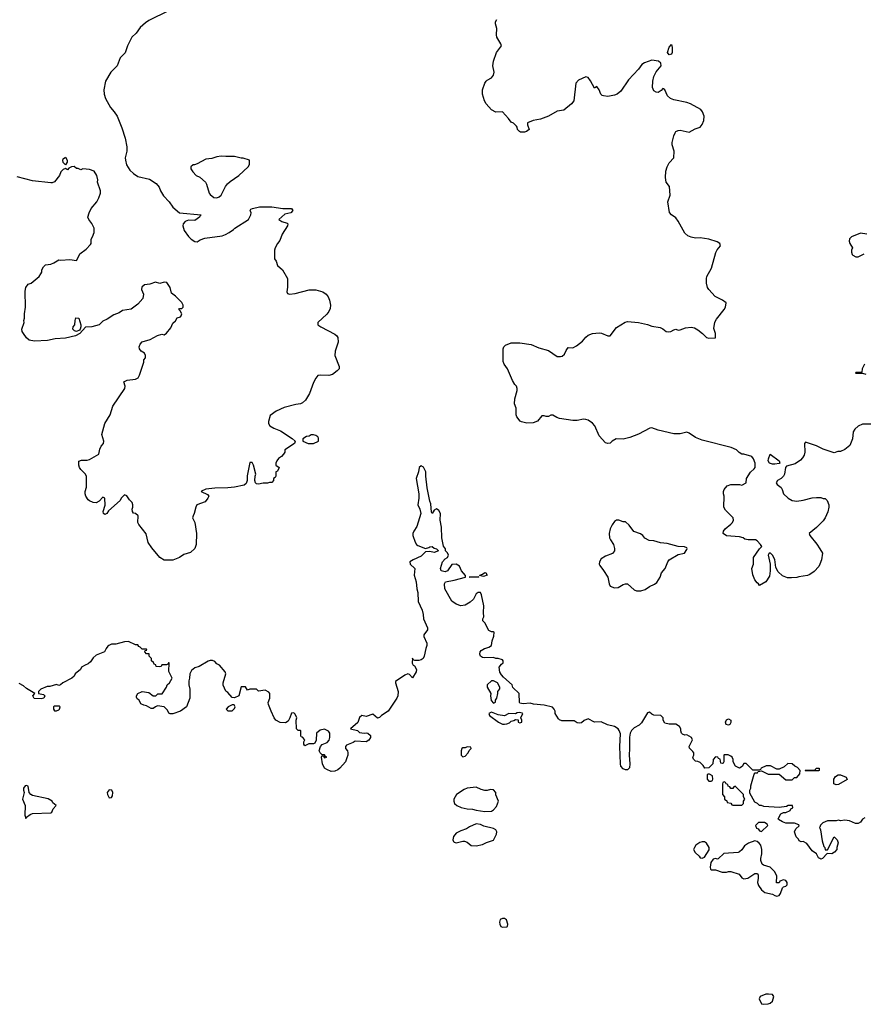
# Model space of a CAD drawing. Header units: inches. Extents: x 1980008 to 2252673, y 74414 to 260562.
# Tile 119 of 228: x 2082714 to 2090397, y 206760 to 215729. Entities that reach past the tile are written whole.
import ezdxf

# ---------------------------------------------------------------- set-up
doc = ezdxf.new("R2010")
doc.units = ezdxf.units.IN
doc.header["$MEASUREMENT"] = 0
for name, color, linetype in [('C0280', 7, 'Continuous'), ('C0281', 7, 'Continuous'), ('C0290', 7, 'Continuous'), ('C0291', 7, 'Continuous')]:
    doc.layers.add(name, color=color, linetype=linetype)

msp = doc.modelspace()

# ---------------------------------------------------------------- linework, layer by layer
at = {"layer": 'C0280', "color": 5, "elevation": 60}
for points in [[(2083503, 210000), (2083486, 209970), (2083410, 209942), (2083383.1, 209916.9), (2083360.4, 209879.6), (2083338, 209862), (2083309.1, 209850.9), (2083278, 209830), (2083268, 209810), (2083219, 209770), (2083209.3, 209750.7), (2083189.2, 209730.8), (2083106, 209690), (2083086, 209670), (2083070, 209664.7), (2083050, 209672), (2082990, 209656), (2082964.7, 209655.3), (2082908, 209630), (2082886, 209610), (2082886, 209590), (2082930, 209582), (2082942, 209570), (2082935.3, 209550), (2082910, 209542.8), (2082847.1, 209547.1), (2082834, 209570), (2082852.7, 209592.7), (2082775.5, 209635.5), (2082750, 209662), (2082710, 209682)], [(2086414.1, 210000), (2086397.6, 209930), (2086389, 209910), (2086370, 209897.3), (2086350, 209891), (2086312.7, 209892.7), (2086298, 209898), (2086290, 209914), (2086288.9, 209868.9), (2086298, 209850), (2086310, 209842), (2086329, 209810), (2086325.2, 209790), (2086290, 209734), (2086263.6, 209763.6), (2086250, 209772), (2086220.2, 209759.8), (2086138, 209702), (2086135.3, 209690), (2086159.3, 209610), (2086157, 209570), (2086149.3, 209550), (2086068.7, 209430), (2086009.2, 209390.8), (2085990, 209371.3), (2085972.9, 209367.1), (2085930, 209402), (2085870, 209381), (2085830, 209391.3), (2085810, 209372), (2085794, 209326), (2085726, 209270), (2085790, 209253.2), (2085810, 209235.3), (2085850, 209228.7), (2085870, 209234), (2085886, 209230), (2085908, 209210), (2085908.7, 209190), (2085894, 209166), (2085870, 209151.3), (2085770, 209158), (2085750, 209144.7), (2085690, 209122), (2085682, 209110), (2085682, 209090), (2085698, 209070), (2085702, 209050), (2085702, 209030), (2085694.6, 209005.4), (2085682, 208970), (2085630, 208911.3), (2085610, 208896), (2085584.7, 208884.7), (2085550, 208882), (2085510, 208898), (2085490, 208911.3), (2085470.8, 208950), (2085462, 209010), (2085470, 209026), (2085482, 209022), (2085490, 209006), (2085512, 209010), (2085498, 209018), (2085490, 209034), (2085470, 209034), (2085451.6, 209051.6), (2085442, 209070), (2085452, 209110), (2085470, 209128), (2085513.7, 209146.3), (2085533.4, 209166.6), (2085538.8, 209190), (2085538, 209230), (2085526.8, 209246.8), (2085490, 209266), (2085450, 209258), (2085418, 209230), (2085414.6, 209165.4), (2085400.4, 209139.6), (2085388.4, 209131.6), (2085348.4, 209131.6), (2085310, 209114), (2085302, 209130), (2085302, 209150), (2085312, 209170), (2085290, 209194), (2085278, 209198), (2085274, 209210), (2085274, 209250), (2085270, 209254), (2085250, 209254), (2085234, 209270), (2085232, 209350), (2085238, 209370), (2085223.6, 209403.6), (2085210, 209414), (2085190, 209412), (2085175.3, 209370), (2085159.3, 209340.7), (2085135.5, 209324.5), (2085086.4, 209326.4), (2085047.5, 209347.5), (2085030.6, 209370.6), (2085002.8, 209430), (2084981, 209490), (2084978, 209510), (2084992, 209550), (2084992, 209590), (2084983.6, 209603.6), (2084950, 209622), (2084890, 209614), (2084870, 209632), (2084810, 209632), (2084790, 209622), (2084770, 209651.3), (2084730, 209652), (2084708.4, 209571.6), (2084670, 209552), (2084650, 209554), (2084610, 209602), (2084590, 209614), (2084566.4, 209666.4), (2084566, 209690), (2084590.9, 209769.1), (2084584.7, 209790), (2084534, 209850), (2084510, 209862), (2084490, 209882), (2084470, 209892), (2084450, 209892), (2084430, 209884.7), (2084350, 209838), (2084310, 209826), (2084280.2, 209799.8), (2084264, 209770), (2084262, 209730), (2084253.6, 209706.4), (2084253.2, 209670), (2084264, 209630), (2084262.7, 209550), (2084234, 209470), (2084178, 209430), (2084110, 209404.7), (2084085.4, 209405.4), (2084071.6, 209411.6), (2084059.8, 209439.8), (2084030, 209471.3), (2083970, 209478), (2083950, 209471), (2083930, 209456), (2083910, 209456), (2083870, 209478.8), (2083844, 209484), (2083816.9, 209496.9), (2083801, 209530), (2083783.8, 209543.8), (2083778, 209558), (2083778, 209570), (2083790.7, 209590), (2083830, 209609.4), (2083890, 209599), (2083931, 209569), (2083954, 209570), (2083972.7, 209587.3), (2084010.7, 209589.3), (2084051, 209650), (2084058, 209670), (2084078, 209690), (2084102, 209730), (2084072.7, 209792.7), (2084074, 209870), (2084070, 209872), (2084062, 209858), (2084050, 209854), (2084010, 209854), (2084002, 209838), (2083990, 209834), (2083958, 209838), (2083952.7, 209852.7), (2083938, 209858), (2083932.7, 209872.7), (2083914, 209890), (2083914, 209910), (2083894, 209930), (2083892.7, 209952.7), (2083870, 209954), (2083854, 209970), (2083858, 209982), (2083872.7, 209987.3), (2083870, 209994), (2083830, 209994), (2083824, 210000)], [(2090000, 208088), (2089990, 208094), (2089971.1, 208131.1), (2089930, 208158), (2089883.6, 208223.6), (2089850, 208242), (2089830, 208241), (2089812, 208250), (2089805.4, 208265.4), (2089786.4, 208286.4), (2089771.3, 208330), (2089782, 208358), (2089812.7, 208387.3), (2089810, 208394), (2089770, 208411.3), (2089690, 208411), (2089662, 208422), (2089624.7, 208444.7), (2089622, 208450), (2089645.4, 208494.6), (2089670, 208508), (2089690, 208508), (2089730, 208526), (2089738, 208542), (2089754, 208550), (2089752.7, 208572.7), (2089712.7, 208572.7), (2089696.4, 208563.6), (2089630, 208552), (2089490, 208562), (2089470, 208572), (2089452.7, 208572.7), (2089434, 208590), (2089410, 208602), (2089363.6, 208683.6), (2089362, 208710), (2089372, 208730), (2089372, 208750), (2089402, 208858), (2089412.7, 208867.3), (2089434, 208870), (2089438, 208882), (2089470, 208886), (2089530, 208858), (2089630, 208858), (2089690, 208806), (2089750, 208806), (2089770, 208826), (2089790, 208826), (2089819.6, 208860.4), (2089822, 208890), (2089796.9, 208916.9), (2089774, 208930), (2089750, 208952), (2089710, 208954), (2089676.4, 208923.6), (2089630, 208902), (2089610, 208902), (2089551.1, 208931.1), (2089511.6, 208931.6), (2089466, 208910), (2089462, 208898), (2089447.3, 208892.7), (2089390, 208892), (2089330, 208954), (2089310, 208954), (2089294.6, 208925.4), (2089270, 208912), (2089234, 208930), (2089212, 208970), (2089212, 208990), (2089202, 209010), (2089190, 209022), (2089167.3, 209032.7), (2089130, 209034), (2089126, 209030), (2089126, 208970), (2089122, 208958), (2089110, 208954), (2089098, 208958), (2089092.7, 208992.7), (2089078, 208998), (2089071.6, 209011.6), (2089050, 209014), (2089028, 208990), (2089026, 208950), (2088990, 208914), (2088952.7, 208912.7), (2088936.9, 208936.9), (2088910, 208962), (2088890, 208972), (2088870, 208974), (2088850, 208994), (2088844.7, 209010), (2088852, 209030), (2088852, 209050), (2088843.6, 209063.6), (2088812.7, 209092.7), (2088812, 209110), (2088842, 209170), (2088831.1, 209191.1), (2088790, 209214), (2088770, 209212), (2088750, 209222), (2088742, 209230), (2088734, 209250), (2088734, 209270), (2088722, 209290), (2088690, 209312), (2088630, 209311.3), (2088590, 209322), (2088574, 209350), (2088574, 209370), (2088554, 209390), (2088490, 209394), (2088470, 209402), (2088450, 209422), (2088430, 209414), (2088376.5, 209323.5), (2088356, 209304), (2088310, 209278), (2088286.2, 209253.8), (2088273.3, 209230), (2088266.2, 209193.8), (2088268.9, 209090), (2088265.5, 209030), (2088269.8, 208950), (2088266.8, 208913.2), (2088250, 208896.1), (2088230, 208895.5), (2088210, 208904), (2088189.3, 208929.3), (2088185.5, 208950), (2088178, 209110), (2088184.4, 209224.4), (2088174.6, 209254.6), (2088164.7, 209270), (2088130.6, 209290.6), (2088067.5, 209307.5), (2088010, 209334.8), (2087950, 209331), (2087890, 209362), (2087854.6, 209345.4), (2087830, 209324.7), (2087810, 209322), (2087790, 209324.7), (2087763.6, 209343.6), (2087650, 209341), (2087630, 209351.3), (2087621.4, 209361.4), (2087591.3, 209410), (2087591.3, 209430), (2087581, 209450), (2087566.4, 209466.4), (2087490, 209485.5), (2087394, 209494), (2087362, 209502), (2087298, 209498), (2087270, 209502), (2087264.7, 209510), (2087262, 209590), (2087205.4, 209645.4), (2087198, 209670), (2087119.8, 209739.8), (2087101, 209761), (2087086.8, 209786.8), (2087081, 209830), (2087102, 209858), (2087118, 209870), (2087118, 209890), (2087110, 209898), (2087070.9, 209910.9), (2087050, 209911.3), (2087030, 209918), (2086950, 209914.8), (2086930, 209918.8), (2086910.7, 209930.7), (2086906, 209950), (2086908, 209970), (2086917.1, 209982.9), (2086948.4, 210000)], [(2090000, 208374.9), (2089998, 208370), (2090000, 208365.8)]]:
    msp.add_lwpolyline(points, dxfattribs=at)
for points in [[(2087030, 209706), (2087010, 209706), (2086972, 209670), (2086971.3, 209650), (2087004.7, 209590), (2087001, 209570), (2087007.5, 209527.5), (2087030, 209502), (2087047.3, 209512.7), (2087048, 209530), (2087058, 209550), (2087068, 209590), (2087068, 209610), (2087087.3, 209632.7), (2087088, 209650), (2087066, 209690)], [(2083030, 209477.2), (2083021, 209470), (2083021, 209450), (2083030, 209432), (2083050, 209432), (2083070, 209442), (2083078, 209450), (2083082, 209470), (2083074.8, 209474.8)], [(2084650, 209488), (2084614, 209470), (2084594, 209450), (2084610, 209434), (2084650, 209434), (2084670, 209454), (2084675.3, 209470), (2084667.3, 209487.3)], [(2087010, 209422), (2086985.5, 209410), (2086991.3, 209390), (2087076, 209330), (2087110, 209313.4), (2087130, 209310.7), (2087150, 209314), (2087175.1, 209324.9), (2087190, 209338), (2087215.3, 209344.7), (2087230, 209354), (2087252.7, 209352.7), (2087254, 209330), (2087270, 209324.7), (2087286, 209330), (2087286, 209350), (2087278, 209370), (2087295.3, 209410), (2087290, 209412.7), (2087270, 209418), (2087245.2, 209414.8), (2087230, 209406), (2087170, 209408), (2087130, 209389.2), (2087070, 209397.2)], [(2089170, 209304), (2089149.3, 209309.3), (2089142, 209330), (2089150, 209352), (2089170, 209362), (2089191.3, 209350), (2089190, 209326), (2089182, 209310)], [(2086790, 209106), (2086770, 209098), (2086750, 209098), (2086742, 209090), (2086734, 209070), (2086734, 209030), (2086750, 209014), (2086770, 209022), (2086798, 209050), (2086807.3, 209072.7), (2086826, 209090), (2086822, 209102)], [(2089870, 208886), (2089866, 208890), (2089870, 208894), (2089950, 208894), (2089962, 208898), (2089968.4, 208911.6), (2089990, 208912), (2089994, 208910), (2089994, 208890), (2089990, 208888)], [(2088996.4, 208856.4), (2088983.6, 208856.4), (2088974, 208850), (2088974, 208810), (2088990, 208794), (2089010, 208794), (2089022, 208798), (2089026, 208810), (2089022, 208842)], [(2089130, 208786), (2089118, 208782), (2089114, 208770), (2089114, 208670), (2089134, 208650), (2089134, 208630), (2089152.7, 208612.7), (2089158, 208598), (2089190, 208594), (2089198, 208578), (2089210, 208574), (2089290, 208574), (2089306, 208590), (2089306, 208610), (2089318, 208630), (2089306, 208650), (2089306, 208670), (2089230, 208746), (2089218, 208742), (2089210, 208726), (2089190, 208726), (2089182, 208742), (2089167.3, 208747.3), (2089162, 208762), (2089147.3, 208767.3), (2089142, 208782)], [(2082774.6, 208754.6), (2082764.7, 208750), (2082747.7, 208730), (2082747.7, 208710), (2082756, 208690), (2082740.7, 208630), (2082763.1, 208570), (2082762, 208482), (2082770, 208452), (2082776.5, 208463.5), (2082809.6, 208490.4), (2082830, 208498.4), (2082996.5, 208503.5), (2083008, 208510), (2083020.2, 208539.8), (2083046, 208570), (2083015.3, 208595.3), (2083008.7, 208610), (2082972.9, 208632.9), (2082830, 208661.2), (2082815.3, 208670), (2082799, 208690), (2082790, 208746)], [(2083530, 208713.2), (2083511, 208690), (2083514.8, 208670), (2083530, 208642), (2083550, 208644.7), (2083559.3, 208660.7), (2083561.2, 208690), (2083551.9, 208711.9)], [(2086870, 208737.2), (2086790, 208729), (2086762.5, 208717.5), (2086691, 208670), (2086667.7, 208630), (2086667.3, 208610), (2086674.8, 208590), (2086696, 208570), (2086733.5, 208553.5), (2086790, 208541.1), (2086838.4, 208538.4), (2086870, 208527.3), (2086950, 208515.5), (2087010, 208519.3), (2087030, 208530.7), (2087056.6, 208563.4), (2087075.3, 208610), (2087049.3, 208669.3), (2087049.2, 208690), (2087030, 208715.1), (2087002.5, 208717.5), (2086970, 208709), (2086950, 208709), (2086916.5, 208716.5)], [(2086870, 208404), (2086810, 208377.2), (2086782, 208358), (2086730, 208341.2), (2086690, 208318), (2086666, 208290), (2086659.8, 208259.8), (2086663.4, 208243.4), (2086670, 208236), (2086690, 208231), (2086750, 208246), (2086765.4, 208245.4), (2086790, 208238), (2086827.1, 208207.1), (2086870, 208204.7), (2086930, 208216), (2086966.3, 208233.7), (2087030, 208254), (2087055.1, 208310), (2087058, 208330), (2087049.2, 208350), (2087030, 208362), (2086942, 208382), (2086910, 208398)], [(2089496.4, 208416.4), (2089443.6, 208416.4), (2089414, 208390), (2089425.4, 208365.4), (2089438, 208358), (2089450, 208342), (2089470, 208334), (2089526, 208390), (2089522, 208402)], [(2089410, 208249), (2089350, 208229), (2089315.3, 208204.7), (2089290, 208168), (2089270, 208148), (2089256.9, 208143.1), (2089127.1, 208132.9), (2089075.3, 208084.7), (2089070, 208082), (2089050, 208088.7), (2089030, 208082), (2089007.1, 208052.9), (2089001, 208010), (2089004.7, 207990), (2089010, 207984.7), (2089050, 207984.7), (2089110, 207964.7), (2089150, 207964.7), (2089170, 207971), (2089191.1, 207971.1), (2089265.4, 207945.4), (2089290, 207912), (2089310, 207902), (2089346, 207910), (2089410, 207952), (2089432.7, 207952.7), (2089438, 207938), (2089438, 207910), (2089432, 207870), (2089442, 207842), (2089470, 207802), (2089499.8, 207779.8), (2089570, 207764.7), (2089591.1, 207751.1), (2089610, 207746.8), (2089630, 207751.3), (2089644, 207770), (2089660.2, 207819.8), (2089668.7, 207831.3), (2089690, 207838), (2089702, 207850), (2089702, 207870), (2089690, 207888), (2089670, 207895.3), (2089638, 207882), (2089630, 207866), (2089607.3, 207867.3), (2089608, 207930), (2089588.7, 207970), (2089548.9, 208008.9), (2089488.4, 208028.4), (2089476.4, 208036.4), (2089464, 208070), (2089464, 208090), (2089474, 208130), (2089474, 208170), (2089464, 208210), (2089449.3, 208229.3), (2089430, 208244)], [(2088930, 208241.2), (2088907.1, 208232.9), (2088872, 208210), (2088858, 208190), (2088851.3, 208170), (2088864.5, 208144.5), (2088902, 208110), (2088910, 208094), (2088930, 208092), (2088950, 208102), (2088993.6, 208166.4), (2088994, 208190), (2088969.1, 208229.1), (2088950, 208239)], [(2087130, 207540.7), (2087110, 207540.7), (2087090, 207532.3), (2087082.4, 207510), (2087085.3, 207490), (2087096.3, 207470), (2087110, 207462), (2087150, 207466.7), (2087156, 207470), (2087159.5, 207490), (2087146, 207530)], [(2089533.6, 206853.6), (2089510, 206851.5), (2089457.3, 206830), (2089449.2, 206810), (2089470, 206764.9), (2089490, 206760.4), (2089530, 206765.5), (2089550, 206771), (2089569, 206790), (2089581.2, 206830), (2089570, 206848.7)]]:
    msp.add_lwpolyline(points, close=True, dxfattribs=at)
at = {"layer": 'C0281', "color": 5}
for points, elevation in [([(2084069, 215810), (2083890, 215721), (2083860.2, 215699.8), (2083810, 215658), (2083774.2, 215605.8), (2083734, 215570), (2083697, 215490), (2083674.5, 215425.5), (2083630, 215382.8), (2083601.2, 215310), (2083542.7, 215250), (2083495.1, 215170), (2083479.5, 215090), (2083482, 215050), (2083495.6, 215010), (2083541.6, 214930), (2083575.1, 214890), (2083601.2, 214850), (2083644.8, 214744.8), (2083675.1, 214650), (2083689.3, 214570), (2083689.3, 214530), (2083676, 214470), (2083677.2, 214450), (2083686.3, 214406.3), (2083718, 214358), (2083750, 214328.7), (2083790, 214302), (2083896.5, 214276.5), (2083956.5, 214236.5), (2083983.1, 214203.1), (2083995.3, 214170), (2084024.7, 214124.7), (2084075.3, 214070), (2084110, 214022), (2084168.7, 213970), (2084368, 213950), (2084356.5, 213943.5), (2084352.3, 213930), (2084310, 213900.5), (2084250, 213902.4), (2084221.2, 213890), (2084202.7, 213870), (2084201.2, 213850), (2084213.2, 213810), (2084250, 213754), (2084275.3, 213730), (2084310, 213709.2), (2084330, 213705.2), (2084357.1, 213722.9), (2084401.2, 213738.8), (2084559.1, 213760.9), (2084587.5, 213772.5), (2084622, 213790), (2084662, 213818), (2084672, 213830), (2084798, 213910), (2084818, 213950), (2084822, 213970), (2084814, 213990), (2084818, 214002), (2084834, 214010), (2084896.9, 214023.1), (2085010, 214024), (2085111.1, 214008.9), (2085190, 214008), (2085202, 213990), (2085182, 213970), (2085130, 213956), (2085074, 213910), (2085102, 213890), (2085150, 213876), (2085155.1, 213870), (2085151.5, 213850), (2085105.4, 213774.6), (2085083.9, 213716.1), (2085062.7, 213690), (2085039.3, 213650), (2085034, 213630), (2085035.3, 213550), (2085048.7, 213530), (2085062, 213490), (2085108.7, 213450), (2085154, 213370), (2085153.2, 213293.2), (2085146, 213250), (2085153.6, 213233.6), (2085170, 213229.2), (2085224, 213236), (2085350, 213269.3), (2085410, 213269.3), (2085475.3, 213250), (2085504, 213230), (2085523.2, 213203.2), (2085535.5, 213175.5), (2085545.2, 213130), (2085542, 213098), (2085529.4, 213070.6), (2085512.1, 213047.9), (2085428.7, 212970), (2085428.7, 212950), (2085455.3, 212930), (2085583.7, 212863.7), (2085602, 212850), (2085612.7, 212832.7), (2085613.3, 212790), (2085587.6, 212710), (2085583.6, 212670), (2085624.5, 212570), (2085622.7, 212550), (2085606.6, 212530), (2085561.4, 212498.5), (2085530, 212488.8), (2085449.6, 212490.4), (2085430, 212486.8), (2085410, 212462.8), (2085390, 212422.8), (2085354.6, 212325.4), (2085316, 212264), (2085290, 212237.6), (2085270, 212228.5), (2085230, 212223.1), (2085123.8, 212196.2), (2085050, 212162.8), (2084995.5, 212124.5), (2084979.5, 212070), (2084980.9, 212050), (2084993.2, 212030), (2085030, 212009.4), (2085090, 211985.2), (2085195.5, 211915.5), (2085222, 211890), (2085215.3, 211870), (2085129.3, 211810.7), (2085128, 211790), (2085118, 211770), (2085098, 211750), (2085070, 211732), (2085055.3, 211710), (2085046, 211690), (2085046, 211670), (2085078, 211650), (2085062, 211618), (2085046, 211610), (2085046, 211570), (2085042, 211558), (2085026, 211550), (2085026, 211530), (2085010, 211514), (2084990, 211514), (2084970, 211506), (2084930, 211506.8), (2084890, 211498.8), (2084870, 211501), (2084861, 211510), (2084856, 211530), (2084858, 211570), (2084864.7, 211590), (2084842, 211670), (2084830, 211694), (2084810, 211694), (2084786.8, 211573.2), (2084787, 211530), (2084775.8, 211504.2), (2084759, 211490), (2084670, 211470.5), (2084610, 211463.8), (2084490, 211462), (2084410, 211454), (2084370, 211434), (2084366, 211430), (2084423.1, 211403.1), (2084435.3, 211390), (2084428.7, 211370), (2084403.1, 211336.9), (2084328, 211310), (2084318, 211290), (2084304, 211230), (2084294, 211210), (2084289, 211190), (2084309.4, 211149.4), (2084325.1, 211050), (2084322.7, 210950), (2084310, 210912), (2084270, 210876), (2084210, 210858.8), (2084170, 210831), (2084110, 210806.8), (2084030, 210806.8), (2083990, 210831), (2083916.7, 210916.7), (2083885.5, 210965.5), (2083864.5, 211044.5), (2083798, 211130), (2083791.3, 211150), (2083792, 211210), (2083770, 211232), (2083750, 211234), (2083742, 211250), (2083738, 211270), (2083744.7, 211290), (2083744.7, 211310), (2083738, 211330), (2083714.8, 211354.8), (2083690, 211392), (2083670, 211402), (2083638, 211370), (2083628.7, 211350), (2083524.1, 211255.9), (2083508.7, 211230), (2083490, 211220.7), (2083476, 211230), (2083474, 211250), (2083493.7, 211306.3), (2083490, 211372), (2083470, 211380.7), (2083437.5, 211342.5), (2083410, 211328.4), (2083384.7, 211330), (2083350, 211344.9), (2083336.7, 211356.7), (2083316.3, 211390), (2083310.6, 211410), (2083310.7, 211430), (2083322.8, 211470), (2083321, 211570), (2083310.9, 211590.9), (2083270, 211632), (2083258, 211650), (2083251.3, 211670), (2083252.7, 211707.3), (2083276.4, 211716.4), (2083330, 211715.3), (2083350, 211722), (2083436, 211770), (2083444.5, 211815.5), (2083456.8, 211843.2), (2083476, 211870), (2083481, 211890), (2083460.7, 211950), (2083490.7, 212049.3), (2083538, 212130), (2083562.8, 212210), (2083671.3, 212370), (2083676, 212390), (2083662, 212430), (2083693.7, 212446.3), (2083770, 212453.2), (2083793.4, 212466.6), (2083806, 212490), (2083844.7, 212610), (2083846, 212630), (2083858.8, 212650), (2083858.8, 212670), (2083850.8, 212690), (2083820.7, 212710), (2083803.8, 212730), (2083803.1, 212750), (2083810, 212772.3), (2083830, 212794), (2083903.8, 212816.2), (2083970, 212852.7), (2084010, 212865.2), (2084030, 212859), (2084050, 212874), (2084090, 212922), (2084110, 212964), (2084134.2, 212985.8), (2084148.3, 213011.7), (2084177.3, 213022.7), (2084184.7, 213030), (2084190.8, 213050.8), (2084176.9, 213076.9), (2084162, 213090), (2084170, 213098), (2084190, 213098), (2084202, 213110), (2084202, 213130), (2084190, 213151.3), (2084134, 213210), (2084096.9, 213236.9), (2084084.7, 213290), (2084053.7, 213333.7), (2084030, 213338), (2083990, 213324.7), (2083950, 213337.3), (2083898.9, 213321.1), (2083850, 213313.4), (2083826.8, 213293.2), (2083822, 213270), (2083842, 213230), (2083834, 213190), (2083790, 213138.8), (2083730, 213090.6), (2083650, 213079.1), (2083620.1, 213059.9), (2083570, 213040.4), (2083510, 213000.7), (2083470, 212982.8), (2083438, 212950), (2083370, 212930.5), (2083312.9, 212927.1), (2083262, 212870), (2083222, 212850), (2083131.2, 212828.8), (2083037.7, 212822.3), (2082967.2, 212807.2), (2082850, 212800.5), (2082800.7, 212810), (2082777.3, 212830), (2082748.2, 212870), (2082737.3, 212890), (2082734.8, 212910), (2082754, 212970), (2082752, 212990), (2082758, 213010), (2082758.4, 213050), (2082767.4, 213110), (2082764.6, 213255.4), (2082770.4, 213289.6), (2082790, 213319), (2082818, 213330), (2082890.5, 213389.5), (2082907.5, 213412.5), (2082914.8, 213430), (2082916, 213450), (2082930, 213478), (2082950, 213495.3), (2082996.8, 213503.2), (2083025.4, 213514.6), (2083070, 213542), (2083090, 213539), (2083170, 213546), (2083230, 213535.3), (2083244.5, 213555.5), (2083262.8, 213597.2), (2083319.9, 213640.1), (2083359.8, 213680.2), (2083366, 213690), (2083366, 213730), (2083378, 213750), (2083391.3, 213790), (2083391.1, 213828.9), (2083372.3, 213872.3), (2083344, 213910), (2083336, 213930), (2083346, 213970), (2083364.7, 214010), (2083416, 214070), (2083434.4, 214105.6), (2083450.8, 214150), (2083450.7, 214170.7), (2083422, 214250), (2083424.7, 214270), (2083418, 214310), (2083392, 214350), (2083350, 214364.7), (2083290, 214370.8), (2083270, 214362), (2083248, 214372), (2083232, 214372), (2083210, 214391.3), (2083186, 214390), (2083163.1, 214376.9), (2083150, 214362), (2083130, 214372), (2083110, 214362.8), (2083090, 214342.8), (2083078, 214310), (2083030, 214250.8), (2083010, 214242.8), (2082996.5, 214243.5), (2082830, 214260.4), (2082690, 214297.1)], 80), ([(2090000, 210768), (2089991.9, 210748.1), (2089950, 210702.8), (2089910, 210674), (2089890, 210665.5), (2089810, 210654.9), (2089790, 210648.4), (2089744.1, 210644.1), (2089706.4, 210646.4), (2089662, 210662), (2089619.9, 210699.9), (2089599.8, 210739.8), (2089590.6, 210810.6), (2089570, 210852), (2089550, 210874), (2089536.4, 210863.6), (2089529, 210850), (2089549.6, 210769.6), (2089549.6, 210710), (2089541.3, 210658.7), (2089510, 210607.3), (2089450, 210574), (2089442, 210590), (2089430, 210598), (2089408.1, 210628.1), (2089392.2, 210672.2), (2089380.7, 210730), (2089398, 210770), (2089398, 210830), (2089450, 210908), (2089472, 210930), (2089462, 210950), (2089430, 210982), (2089414, 210990), (2089348.4, 210991.6), (2089318, 210998), (2089302, 211010), (2089270, 211019.1), (2089150, 211027.7), (2089122, 211050), (2089124.9, 211070), (2089139.1, 211090), (2089190, 211132.7), (2089204.9, 211150), (2089213.4, 211170), (2089210.4, 211190.4), (2089142.8, 211262.8), (2089127.3, 211290), (2089131, 211390), (2089124.7, 211410), (2089124.7, 211430), (2089131, 211450), (2089158, 211482), (2089190, 211495.3), (2089270, 211495.3), (2089290, 211489), (2089331.1, 211508.9), (2089332, 211550), (2089370, 211608), (2089403.6, 211636.4), (2089412, 211650), (2089411.3, 211690), (2089398, 211730), (2089382, 211750), (2089310, 211771.3), (2089290, 211772), (2089265.4, 211785.4), (2089242, 211810), (2089193.2, 211833.2), (2088930, 211898), (2088870, 211923), (2088810, 211963), (2088790, 211970.4), (2088730, 211958), (2088670, 211955.8), (2088530, 211990.3), (2088470, 212010.4), (2088451.9, 212008.1), (2088350, 211954), (2088270, 211922.8), (2088210, 211906.8), (2088146, 211910), (2088110, 211891), (2088090, 211870.8), (2088070, 211867.3), (2088050, 211874), (2087990, 211938.8), (2087950.5, 212030), (2087930, 212054.8), (2087890, 212082), (2087870, 212088), (2087850, 212090.4), (2087790, 212078), (2087750, 212076.5), (2087630, 212097.1), (2087605.3, 212105.3), (2087570, 212127.3), (2087550, 212127.3), (2087530, 212114), (2087510, 212114), (2087490, 212120.5), (2087470, 212119.1), (2087428.3, 212071.7), (2087390, 212055.8), (2087334, 212054), (2087284.5, 212064.5), (2087270.9, 212070.9), (2087241, 212110), (2087236, 212130), (2087234.8, 212190), (2087221, 212230), (2087223.5, 212276.5), (2087246, 212350), (2087246, 212370), (2087238, 212390), (2087224.5, 212404.5), (2087203.5, 212443.5), (2087156, 212550), (2087124.7, 212590), (2087116.9, 212616.9), (2087118, 212730), (2087122, 212750), (2087136.9, 212763.1), (2087190, 212784), (2087270, 212785.2), (2087370.9, 212769.1), (2087441.1, 212741.1), (2087530, 212714.7), (2087610, 212661.3), (2087638.9, 212661.1), (2087654.7, 212665.3), (2087676.4, 212683.6), (2087690, 212715.3), (2087710, 212742), (2087750, 212739.3), (2087783.4, 212756.6), (2087840.5, 212799.5), (2087870, 212837.2), (2087890, 212854.5), (2087930, 212871.8), (2087990, 212877.6), (2088013.6, 212873.6), (2088070, 212849.2), (2088090, 212849.2), (2088150, 212926), (2088227.1, 212972.9), (2088250, 212979), (2088350, 212969.2), (2088430, 212953.2), (2088470, 212937.2), (2088545.6, 212925.6), (2088570, 212914), (2088602, 212890), (2088625.4, 212885.4), (2088644.7, 212890), (2088670, 212905.2), (2088690, 212909), (2088710, 212902), (2088730, 212904), (2088776.8, 212923.2), (2088830, 212929.2), (2088860.9, 212920.9), (2088890, 212905.2), (2088931.8, 212871.8), (2088970, 212833.2), (2088990.6, 212829.4), (2089051.3, 212830), (2089050.8, 212870), (2089035.3, 212915.3), (2089045.2, 212974.8), (2089058.5, 213001.5), (2089131, 213090), (2089141, 213110), (2089146.8, 213150), (2089113.3, 213173.3), (2089047.9, 213207.9), (2088990.7, 213270), (2088979.1, 213290), (2088968, 213330), (2088968, 213370), (2088970.7, 213390), (2089014.6, 213465.4), (2089052.4, 213607.6), (2089066, 213634), (2089096, 213670), (2089091, 213690), (2089065.2, 213705.2), (2088990, 213728.5), (2088910, 213741.3), (2088870, 213739), (2088830, 213746.7), (2088800.2, 213760.2), (2088770, 213784.9), (2088710, 213894.8), (2088690, 213922.8), (2088650, 213950.8), (2088632.8, 213972.8), (2088615.3, 214070), (2088636.4, 214130), (2088630.6, 214210), (2088601.3, 214250), (2088594.9, 214290), (2088598.9, 214350), (2088610, 214389.2), (2088630, 214426), (2088670.7, 214470), (2088674, 214530), (2088656.3, 214590), (2088655.5, 214610), (2088670.6, 214670), (2088682.9, 214697.1), (2088690.8, 214710), (2088710, 214720.7), (2088730, 214722.9), (2088810, 214705.2), (2088864.4, 214735.6), (2088910.4, 214749.6), (2088930, 214775.3), (2088944, 214810), (2088946, 214850), (2088931.3, 214890), (2088918, 214910), (2088823.7, 214963.7), (2088790, 214975.3), (2088670, 214999.6), (2088640.5, 215010), (2088614, 215034), (2088590, 215090.8), (2088577.5, 215097.5), (2088570, 215100.7), (2088556.2, 215083.8), (2088530, 215066), (2088510, 215068), (2088490, 215080.5), (2088476.9, 215110), (2088480.3, 215170), (2088489.1, 215210.9), (2088510, 215252.7), (2088556.4, 215310), (2088551.8, 215331.8), (2088532, 215352), (2088470, 215360.7), (2088404.8, 215335.2), (2088380.3, 215319.7), (2088350, 215278.4), (2088258.6, 215181.4), (2088190, 215079.1), (2088155.1, 215050), (2088130, 215041.7), (2088070, 215030.3), (2088030, 215034), (2088019, 215039), (2088006.8, 215050), (2087990, 215091.3), (2087970, 215118.8), (2087950, 215104.7), (2087912.5, 215172.5), (2087890, 215202.8), (2087870, 215206.8), (2087802.9, 215177.1), (2087778, 215150), (2087759.5, 214990), (2087738, 214962), (2087670, 214904.7), (2087610, 214896), (2087530, 214850.8), (2087456, 214824), (2087390, 214810.8), (2087338, 214790), (2087338, 214770), (2087354, 214730), (2087330, 214711.3), (2087310, 214704.7), (2087274.6, 214705.4), (2087264.7, 214710), (2087246.8, 214730), (2087246, 214750), (2087239.8, 214759.8), (2087210, 214786), (2087190, 214794.8), (2087166.8, 214830), (2087110, 214891), (2087050, 214886.8), (2087010, 214907.3), (2086963.4, 214963.4), (2086947, 214990), (2086928.8, 215050), (2086928.7, 215090), (2086948.7, 215151.3), (2086960.7, 215170), (2086970, 215179.3), (2087010, 215199.3), (2087030, 215222), (2087035.5, 215250), (2087023, 215310), (2087028.2, 215350), (2087056.3, 215430), (2087100.7, 215490), (2087096.3, 215510), (2087060.7, 215570), (2087056.3, 215590), (2087059.1, 215650), (2087047.3, 215690), (2087047.3, 215710), (2087058.8, 215730)], 80), ([(2090000, 211833.2), (2089970, 211848), (2089870, 211882), (2089862, 211870), (2089863.6, 211790), (2089857.1, 211762.9), (2089842.8, 211737.2), (2089823.5, 211716.5), (2089776.6, 211683.4), (2089698, 211662), (2089688.7, 211650), (2089679.3, 211590), (2089669.5, 211570.5), (2089650, 211550.8), (2089615.3, 211530), (2089604, 211510), (2089613.6, 211493.6), (2089650, 211468), (2089659, 211450), (2089668.7, 211410), (2089712.1, 211372.1), (2089750, 211349.3), (2089790, 211343.7), (2089850, 211352.7), (2089930, 211374), (2089970, 211378), (2090000, 211378)], 80), ([(2086948.4, 210000), (2086950, 210000.9), (2086987.5, 210012.5), (2087011.3, 210030), (2087016, 210070), (2087032.7, 210112.7), (2087034, 210150), (2087030, 210154), (2087010, 210154), (2086985.4, 210165.4), (2086950, 210234), (2086932.7, 210252.7), (2086932, 210270), (2086942, 210290), (2086938, 210330), (2086941, 210390), (2086921, 210490), (2086911.1, 210511.1), (2086890, 210512), (2086870, 210498), (2086848, 210450), (2086818, 210422), (2086770, 210396), (2086730, 210391), (2086690, 210404.7), (2086650, 210432), (2086585.8, 210545.8), (2086582.8, 210590), (2086591.3, 210610), (2086670, 210622.4), (2086774, 210650), (2086772.7, 210667.3), (2086737.6, 210710), (2086719.1, 210750), (2086690, 210770.7), (2086650, 210766.8), (2086610, 210708), (2086590, 210700.5), (2086551.3, 210710), (2086546.8, 210730), (2086564, 210790), (2086590, 210819), (2086611.1, 210828.9), (2086618, 210850), (2086610, 210874), (2086592, 210892), (2086591.3, 210910), (2086574.8, 210934.8), (2086557.3, 211010), (2086554.4, 211105.6), (2086544, 211170), (2086544.9, 211230), (2086530, 211258.8), (2086510, 211272), (2086490, 211262), (2086470, 211232), (2086464, 211244), (2086459.1, 211319.1), (2086450, 211342), (2086425.3, 211465.3), (2086412, 211570), (2086411.3, 211611.3), (2086392.7, 211652.7), (2086370, 211663.8), (2086351.5, 211648.5), (2086346.6, 211610), (2086324, 211550), (2086349.3, 211410), (2086349.3, 211370.7), (2086341.2, 211310), (2086358, 211270), (2086366.6, 211230), (2086330, 211112), (2086302, 211070), (2086295.3, 211050), (2086295.3, 211030), (2086315.3, 210970), (2086328.7, 210948.7), (2086340.2, 210940.2), (2086410, 210912.3), (2086439.1, 210920.9), (2086450, 210928.7), (2086470, 210929), (2086490, 210914), (2086510, 210908), (2086528, 210890), (2086490, 210876), (2086450, 210884.9), (2086410, 210881.6), (2086370, 210842.8), (2086298, 210810), (2086268, 210790), (2086270, 210768), (2086313.2, 210730), (2086307.3, 210670), (2086324, 210610), (2086330, 210546), (2086339, 210510), (2086342.7, 210430), (2086379.6, 210350), (2086389.6, 210310), (2086392, 210272), (2086428.7, 210190), (2086428, 210170), (2086394.6, 210125.4), (2086394, 210110), (2086421.2, 210050), (2086421.2, 210030), (2086414.1, 210000)], 60), ([(2090000, 211134), (2089970, 211104), (2089904, 211050), (2089909, 211030), (2089973, 210953), (2090000, 210910.1)], 80), ([(2083824, 210000), (2083810, 210014), (2083798, 210018), (2083790, 210034), (2083770, 210034), (2083703.6, 210063.6), (2083670, 210062.8), (2083590, 210041), (2083550, 210042), (2083526, 210030), (2083516.4, 210023.6), (2083503, 210000)], 60)]:
    msp.add_lwpolyline(points, dxfattribs=dict(at, elevation=elevation))
for points, elevation in [([(2088630, 215409.5), (2088613.2, 215430), (2088630, 215478), (2088650, 215502), (2088655.9, 215475.9), (2088655.8, 215430), (2088650, 215414)], 80), ([(2083130, 214408), (2083110, 214429), (2083107.8, 214450), (2083110, 214462), (2083130, 214476), (2083146, 214450), (2083146, 214430)], 80), ([(2084550, 214485.2), (2084510, 214479), (2084464, 214464), (2084410, 214457.2), (2084330, 214415.3), (2084307.3, 214407.3), (2084292.7, 214407.3), (2084274, 214390), (2084272, 214370), (2084290, 214342), (2084322, 214310), (2084353.7, 214293.7), (2084404.7, 214250), (2084416, 214230), (2084440.7, 214150), (2084450, 214136), (2084482, 214110), (2084510, 214106.8), (2084530, 214114.8), (2084549, 214130), (2084589.2, 214210), (2084606.8, 214233.2), (2084630, 214256), (2084710, 214311), (2084795.3, 214390), (2084808, 214410), (2084806, 214450), (2084750, 214468.7), (2084730, 214468.7), (2084670, 214484), (2084590, 214481.2)], 80), ([(2083230, 212888.7), (2083214.6, 212894.6), (2083198, 212910), (2083202, 212930), (2083215.3, 212950), (2083218, 212990), (2083226, 213014), (2083252, 213010), (2083272, 212950), (2083272, 212930), (2083264.7, 212910), (2083258, 212902)], 80), ([(2085390, 211948.7), (2085370, 211948.7), (2085350, 211935.3), (2085327.1, 211932.9), (2085292, 211910), (2085294, 211890), (2085342, 211870), (2085390, 211868.7), (2085435.3, 211890), (2085436.5, 211916.5), (2085428, 211930), (2085410, 211942)], 80), ([(2089590, 211679.5), (2089570, 211680.7), (2089542.7, 211690), (2089529.6, 211710.4), (2089532.7, 211730), (2089550, 211772), (2089630.8, 211710), (2089638, 211690), (2089630, 211685.2)], 80), ([(2088170, 211169), (2088150, 211169), (2088130, 211159), (2088110, 211129), (2088092.4, 211090), (2088083.1, 211050), (2088084.4, 211010), (2088093, 210990), (2088121.6, 210950), (2088132, 210912), (2088130.3, 210889.7), (2088113.5, 210866.5), (2088050, 210843.5), (2088010, 210818.3), (2087994.4, 210790), (2087992.4, 210770), (2087996.7, 210756.7), (2088031.9, 210711.9), (2088070.8, 210650), (2088081, 210590), (2088092, 210570), (2088130, 210554.8), (2088164, 210556), (2088210, 210584.7), (2088230, 210591.3), (2088250, 210591.3), (2088310, 210536.3), (2088330, 210527.7), (2088370, 210527.3), (2088410, 210538.8), (2088450, 210566.8), (2088494.2, 210585.8), (2088517.5, 210602.5), (2088546, 210650), (2088559.3, 210690), (2088592, 210730), (2088616.2, 210790), (2088630, 210807.7), (2088710, 210858.8), (2088768, 210870), (2088790, 210902), (2088792.7, 210912.7), (2088790, 210918), (2088768.4, 210928.4), (2088710, 210929), (2088610, 210958.4), (2088550, 210965.1), (2088490, 210981.2), (2088446.3, 210986.3), (2088407, 211007), (2088388.7, 211030), (2088366.3, 211046.3), (2088307.2, 211067.2), (2088264.7, 211124.7), (2088230, 211154), (2088210, 211155.3)], 80), ([(2086938, 210658), (2086906, 210666), (2086906, 210670), (2086930, 210678), (2086950, 210693), (2086958, 210690), (2086970, 210669)], 60), ([(2086890, 210649.6), (2086806, 210650), (2086894, 210654)], 60)]:
    msp.add_lwpolyline(points, close=True, dxfattribs=dict(at, elevation=elevation))
at = {"layer": 'C0290', "color": 5, "elevation": 60}
msp.add_lwpolyline([(2090150, 208758), (2090128.9, 208768.9), (2090128.9, 208811.1), (2090143.1, 208836.9), (2090168.9, 208851.1), (2090190, 208851.3), (2090242, 208830), (2090251.1, 208808.9), (2090170, 208762)], close=True, dxfattribs=at)
for points in [[(2090410, 208458), (2090390, 208446), (2090370, 208418), (2090350, 208406), (2090326.4, 208406.4), (2090270, 208432), (2090230, 208438), (2090190, 208432), (2090170, 208438), (2090150, 208432), (2090070, 208432), (2090027.3, 208412.7), (2090007.3, 208392.7), (2090000, 208374.9)], [(2090000, 208365.8), (2090008.4, 208348.4), (2090022, 208250), (2090038, 208198), (2090047.3, 208187.3), (2090050, 208166), (2090072, 208168), (2090130, 208286), (2090158, 208258), (2090168, 208230), (2090155.3, 208190), (2090155.3, 208170), (2090134.6, 208145.4), (2090110, 208132), (2090067.3, 208132.7), (2090026, 208090), (2090010, 208082), (2090000, 208088)]]:
    msp.add_lwpolyline(points, dxfattribs=at)
at = {"layer": 'C0291', "color": 5, "elevation": 80}
for points in [[(2090430, 213776), (2090370, 213784.7), (2090290, 213752), (2090270, 213732), (2090269, 213710), (2090275.3, 213690), (2090298, 213650), (2090288, 213630), (2090288.4, 213611.6), (2090295.3, 213590), (2090302.7, 213582.7), (2090329.5, 213569.5), (2090350, 213569.4), (2090404.4, 213595.6)], [(2090408, 212590), (2090386, 212550), (2090382, 212518), (2090370, 212514), (2090330, 212514), (2090326, 212510), (2090390, 212508.7), (2090419, 212499)], [(2090490, 212044.7), (2090390, 212044.7), (2090350, 212026), (2090320.7, 211999.3), (2090305.4, 211974.6), (2090299.6, 211910), (2090274.7, 211850), (2090230, 211814.4), (2090190, 211796.4), (2090165.4, 211794.6), (2090130, 211782.8), (2090030, 211818.4), (2090000, 211833.2)], [(2090000, 211378), (2090010, 211378), (2090030, 211368.7), (2090050, 211368), (2090068, 211350), (2090082, 211310), (2090084, 211290), (2090072.5, 211247.5), (2090049.3, 211190), (2090030, 211164), (2090000, 211134)], [(2090000, 210910.1), (2090025.2, 210870), (2090017.2, 210810), (2090000, 210768)]]:
    msp.add_lwpolyline(points, dxfattribs=at)

doc.saveas('drawing.dxf')
